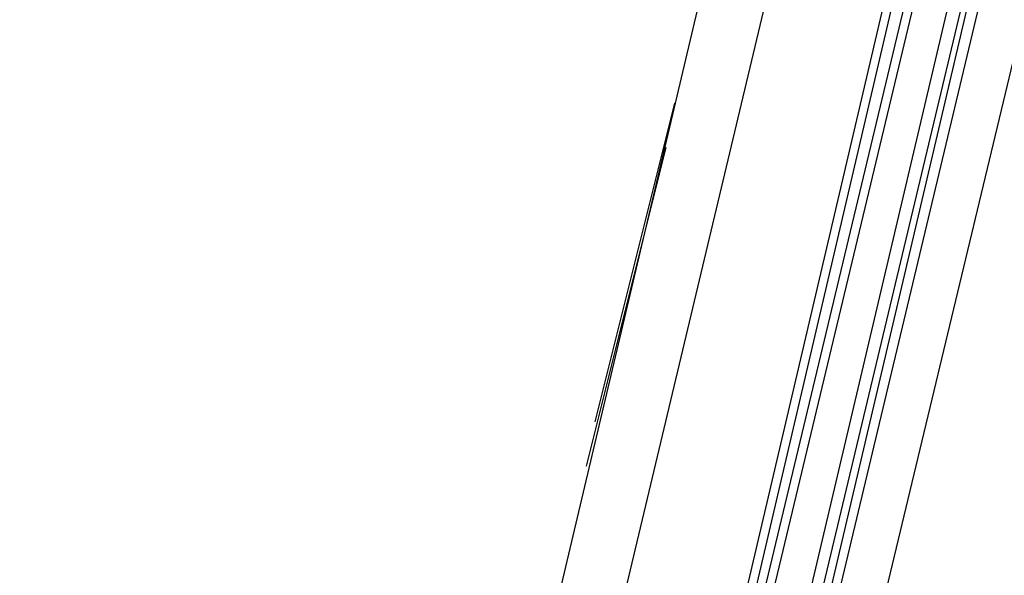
# Model space of a CAD drawing. Header units: feet. Extents: x -79 to 198, y -22 to 181.
# Tile 106 of 256: x 120.227 to 121.71, y 49.573 to 50.41. Entities that reach past the tile are written whole.
import ezdxf
from ezdxf.enums import TextEntityAlignment as Align

# ---------------------------------------------------------------- set-up
doc = ezdxf.new("R2010")
doc.units = ezdxf.units.FT
doc.layers.add('A-LINEA', color=7, linetype='CONTINUOUS')
doc.layers.add('A-NOMBRE-ESPACIO', color=2, linetype='CONTINUOUS')

msp = doc.modelspace()

# ---------------------------------------------------------------- linework, layer by layer
at = {"layer": 'A-LINEA'}
for p, q in [((122.68, 56.4844), (120.9333, 49.0978)), ((121.12, 49.4711), (121.88, 52.6578)), ((121.2933, 49.4311), (122.04, 52.6178)), ((121.3067, 49.4311), (122.0533, 52.6178)), ((121.32, 49.4311), (122.08, 52.6044)), ((121.3333, 49.4311), (122.0933, 52.6044)), ((122.2533, 52.5644), (121.4933, 49.3911)), ((121.0933, 49.8044), (121.2133, 50.2844)), ((121.2, 50.2178), (121.08, 49.7378))]:
    msp.add_line(p, q, dxfattribs=at)
for points in [[(121.3867, 49.4178), (122.1467, 52.6444), (122.16, 52.6578), (122.1733, 52.6444), (121.4, 49.4044)], [(121.4267, 49.4044), (122.2, 52.6444), (122.1867, 52.6444), (122.1733, 52.6444), (121.4133, 49.4044)]]:
    msp.add_lwpolyline(points, dxfattribs=at)

# ---------------------------------------------------------------- texts
at = {"layer": 'A-NOMBRE-ESPACIO'}
msp.add_text('Dorm. principal', height=1.2, dxfattribs=at).set_placement((126, 50.56), align=Align.CENTER)

doc.saveas('drawing.dxf')
